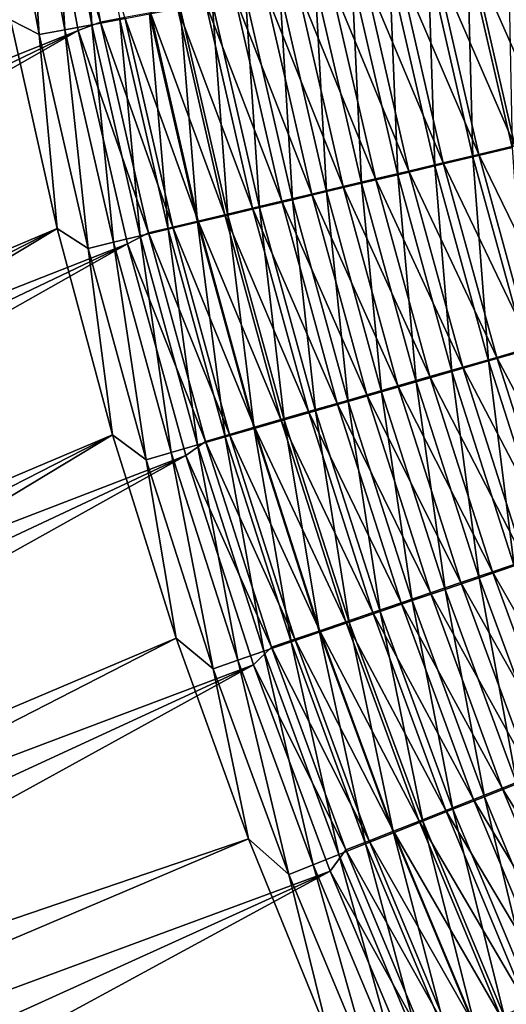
# Model space of a CAD drawing. Header units: metres. Extents: x -900 to 900, y -400 to 400.
# Tile 35 of 243: x -612 to -592, y -164 to -124. Entities that reach past the tile are written whole.
import ezdxf

# ---------------------------------------------------------------- set-up
doc = ezdxf.new("R2010")
doc.units = ezdxf.units.M

msp = doc.modelspace()

# ---------------------------------------------------------------- linework, layer by layer
at = {"layer": 'top'}
for points in [[(-611.619263, -115.12542, -458.653259), (-612.863892, -106.216515, -458.294708), (-666.55957, -137.615982, -352.067627)], [(-665.998169, -141.922043, -352.064087), (-611.619263, -115.12542, -458.653259), (-666.55957, -137.615982, -352.067627)], [(-611.619263, -115.12542, -458.653259), (-665.998169, -141.922043, -352.064087), (-665.333252, -146.213226, -352.063232)], [(-609.978149, -123.998863, -458.955475), (-611.619263, -115.12542, -458.653259), (-665.333252, -146.213226, -352.063232)], [(-611.583008, -124.172516, -462.167847), (-613.226685, -115.268509, -461.864471), (-612.168457, -115.12104, -463.62912)], [(-610.529358, -123.973679, -463.917053), (-612.168457, -115.12104, -463.62912), (-611.052368, -114.96563, -465.359192)], [(-611.583008, -124.172516, -462.167847), (-612.168457, -115.12104, -463.62912), (-610.529358, -123.973679, -463.917053)], [(-611.619263, -115.12542, -458.653259), (-609.052673, -123.659813, -460.640778), (-610.665344, -114.882912, -460.35199)], [(-611.619263, -115.12542, -458.653259), (-609.978149, -123.998863, -458.955475), (-609.052673, -123.659813, -460.640778)], [(-609.419067, -123.764351, -465.631683), (-611.052368, -114.96563, -465.359192), (-609.879761, -114.802483, -467.052429)], [(-610.529358, -123.973679, -463.917053), (-611.052368, -114.96563, -465.359192), (-609.419067, -123.764351, -465.631683)], [(-610.665344, -114.882912, -460.35199), (-609.052673, -123.659813, -460.640778), (-608.049438, -123.47068, -462.306335)], [(-609.419067, -123.764351, -465.631683), (-609.879761, -114.802483, -467.052429), (-608.25354, -123.544815, -467.309601)], [(-612.775635, -123.566879, -460.368866), (-613.226685, -115.268509, -461.864471), (-611.583008, -124.172516, -462.167847)], [(-593.671021, -129.224854, -480.534088), (-595.525635, -121.155357, -480.423737), (-593.891785, -120.849297, -481.629761)], [(-591.935974, -128.77095, -478.129028), (-593.763245, -120.790031, -478.023712), (-595.281311, -121.074203, -476.824066)], [(-592.057495, -128.842239, -481.730286), (-593.891785, -120.849297, -481.629761), (-592.220154, -120.53624, -482.780579)], [(-593.671021, -129.224854, -480.534088), (-593.891785, -120.849297, -481.629761), (-592.057495, -128.842239, -481.730286)], [(-590.399597, -128.407028, -479.268036), (-592.20752, -120.498924, -479.172028), (-593.763245, -120.790031, -478.023712)], [(-590.399597, -128.407028, -479.268036), (-593.763245, -120.790031, -478.023712), (-591.935974, -128.77095, -478.129028)], [(-595.24585, -129.598465, -479.284393), (-597.119934, -121.454124, -479.163849), (-595.525635, -121.155357, -480.423737)], [(-593.435547, -129.126297, -476.939087), (-595.281311, -121.074203, -476.824066), (-596.760193, -121.351135, -475.574341)], [(-595.24585, -129.598465, -479.284393), (-595.525635, -121.155357, -480.423737), (-593.671021, -129.224854, -480.534088)], [(-591.935974, -128.77095, -478.129028), (-595.281311, -121.074203, -476.824066), (-593.435547, -129.126297, -476.939087)], [(-596.318115, -129.80983, -474.411163), (-598.198303, -121.620544, -474.275818), (-599.593933, -121.882126, -472.929657)], [(-596.780457, -129.962692, -477.982422), (-598.673096, -121.745285, -477.851379), (-597.119934, -121.454124, -479.163849)], [(-594.89679, -129.472717, -475.699402), (-596.760193, -121.351135, -475.574341), (-598.198303, -121.620544, -474.275818)], [(-596.318115, -129.80983, -474.411163), (-594.89679, -129.472717, -475.699402), (-598.198303, -121.620544, -474.275818)], [(-596.780457, -129.962692, -477.982422), (-597.119934, -121.454124, -479.163849), (-595.24585, -129.598465, -479.284393)], [(-593.435547, -129.126297, -476.939087), (-596.760193, -121.351135, -475.574341), (-594.89679, -129.472717, -475.699402)], [(-599.722229, -130.661392, -475.226898), (-601.64917, -122.303551, -475.073883), (-600.183411, -122.028526, -476.48764)], [(-597.697937, -130.137268, -473.075623), (-599.593933, -121.882126, -472.929657), (-600.945618, -122.13559, -471.53717)], [(-598.273132, -130.317123, -476.629517), (-600.183411, -122.028526, -476.48764), (-598.673096, -121.745285, -477.851379)], [(-599.722229, -130.661392, -475.226898), (-600.183411, -122.028526, -476.48764), (-598.273132, -130.317123, -476.629517)], [(-597.697937, -130.137268, -473.075623), (-596.318115, -129.80983, -474.411163), (-599.593933, -121.882126, -472.929657)], [(-598.273132, -130.317123, -476.629517), (-598.673096, -121.745285, -477.851379), (-596.780457, -129.962692, -477.982422)], [(-603.510803, -122.617043, -468.619049), (-600.327026, -130.761688, -470.267548), (-602.251709, -122.380653, -470.09964)], [(-601.12616, -130.995117, -473.775848), (-603.068665, -122.57003, -473.61145), (-601.64917, -122.303551, -475.073883)], [(-599.03479, -130.454681, -471.69397), (-600.945618, -122.13559, -471.53717), (-602.251709, -122.380653, -470.09964)], [(-600.327026, -130.761688, -470.267548), (-599.03479, -130.454681, -471.69397), (-602.251709, -122.380653, -470.09964)], [(-601.12616, -130.995117, -473.775848), (-601.64917, -122.303551, -475.073883), (-599.722229, -130.661392, -475.226898)], [(-597.697937, -130.137268, -473.075623), (-600.945618, -122.13559, -471.53717), (-599.03479, -130.454681, -471.69397)], [(-602.772278, -131.343216, -467.288025), (-604.721558, -122.844498, -467.097351), (-605.882507, -123.062767, -465.536652)], [(-603.792114, -131.62941, -470.734711), (-605.762756, -123.076202, -470.546783), (-604.440369, -122.827675, -472.101746)], [(-604.721558, -122.844498, -467.097351), (-601.573303, -131.057983, -468.798218), (-603.510803, -122.617043, -468.619049)], [(-601.573303, -131.057983, -468.798218), (-604.721558, -122.844498, -467.097351), (-602.772278, -131.343216, -467.288025)], [(-602.483276, -131.317902, -472.277802), (-604.440369, -122.827675, -472.101746), (-603.068665, -122.57003, -473.61145)], [(-603.792114, -131.62941, -470.734711), (-604.440369, -122.827675, -472.101746), (-602.483276, -131.317902, -472.277802)], [(-601.573303, -131.057983, -468.798218), (-600.327026, -130.761688, -470.267548), (-603.510803, -122.617043, -468.619049)], [(-602.483276, -131.317902, -472.277802), (-603.068665, -122.57003, -473.61145), (-601.12616, -130.995117, -473.775848)], [(-608.049438, -123.47068, -462.306335), (-605.022705, -131.879227, -464.152954), (-606.992249, -123.271576, -463.938965)], [(-605.05127, -131.929306, -469.148651), (-607.034302, -123.315346, -468.9487), (-605.762756, -123.076202, -470.546783)], [(-603.922546, -131.617081, -465.738922), (-605.882507, -123.062767, -465.536652), (-606.992249, -123.271576, -463.938965)], [(-606.992249, -123.271576, -463.938965), (-605.022705, -131.879227, -464.152954), (-603.922546, -131.617081, -465.738922)], [(-602.772278, -131.343216, -467.288025), (-605.882507, -123.062767, -465.536652), (-603.922546, -131.617081, -465.738922)], [(-605.05127, -131.929306, -469.148651), (-605.762756, -123.076202, -470.546783), (-603.792114, -131.62941, -470.734711)], [(-612.775635, -123.566879, -460.368866), (-610.845642, -132.185837, -460.626404), (-666.171387, -155.619324, -353.551636)], [(-610.845642, -132.185837, -460.626404), (-612.775635, -123.566879, -460.368866), (-611.583008, -124.172516, -462.167847)], [(-609.978149, -123.998863, -458.955475), (-607.067322, -132.367142, -460.878357), (-609.052673, -123.659813, -460.640778)], [(-607.414673, -132.492859, -465.85614), (-609.419067, -123.764351, -465.631683), (-608.25354, -123.544815, -467.309601)], [(-609.052673, -123.659813, -460.640778), (-606.071411, -132.129364, -462.532104), (-608.049438, -123.47068, -462.306335)], [(-609.052673, -123.659813, -460.640778), (-607.067322, -132.367142, -460.878357), (-606.071411, -132.129364, -462.532104)], [(-606.259277, -132.217224, -467.521759), (-608.25354, -123.544815, -467.309601), (-607.034302, -123.315346, -468.9487)], [(-607.414673, -132.492859, -465.85614), (-608.25354, -123.544815, -467.309601), (-606.259277, -132.217224, -467.521759)], [(-608.049438, -123.47068, -462.306335), (-606.071411, -132.129364, -462.532104), (-605.022705, -131.879227, -464.152954)], [(-606.259277, -132.217224, -467.521759), (-607.034302, -123.315346, -468.9487), (-605.05127, -131.929306, -469.148651)], [(-609.978149, -123.998863, -458.955475), (-665.333252, -146.213226, -352.063232), (-664.56488, -150.487274, -352.065063)], [(-663.693237, -154.741913, -352.069519), (-609.978149, -123.998863, -458.955475), (-664.56488, -150.487274, -352.065063)], [(-607.944824, -132.820221, -459.201874), (-609.978149, -123.998863, -458.955475), (-663.693237, -154.741913, -352.069519)], [(-609.561951, -133.005829, -462.417084), (-611.583008, -124.172516, -462.167847), (-610.529358, -123.973679, -463.917053)], [(-608.516052, -132.755844, -464.15387), (-610.529358, -123.973679, -463.917053), (-609.419067, -123.764351, -465.631683)], [(-609.561951, -133.005829, -462.417084), (-610.529358, -123.973679, -463.917053), (-608.516052, -132.755844, -464.15387)], [(-609.978149, -123.998863, -458.955475), (-607.944824, -132.820221, -459.201874), (-607.067322, -132.367142, -460.878357)], [(-608.516052, -132.755844, -464.15387), (-609.419067, -123.764351, -465.631683), (-607.414673, -132.492859, -465.85614)], [(-610.845642, -132.185837, -460.626404), (-611.583008, -124.172516, -462.167847), (-609.561951, -133.005829, -462.417084)], [(-591.477356, -137.210861, -480.624298), (-593.671021, -129.224854, -480.534088), (-592.057495, -128.842239, -481.730286)], [(-589.772522, -136.669403, -478.215454), (-591.935974, -128.77095, -478.129028), (-593.435547, -129.126297, -476.939087)], [(-593.030212, -137.658554, -479.382263), (-595.24585, -129.598465, -479.284393), (-593.671021, -129.224854, -480.534088)], [(-591.25116, -137.0952, -477.032837), (-593.435547, -129.126297, -476.939087), (-594.89679, -129.472717, -475.699402)], [(-593.030212, -137.658554, -479.382263), (-593.671021, -129.224854, -480.534088), (-591.477356, -137.210861, -480.624298)], [(-589.772522, -136.669403, -478.215454), (-593.435547, -129.126297, -476.939087), (-591.25116, -137.0952, -477.032837)], [(-594.09436, -137.91452, -474.520294), (-596.318115, -129.80983, -474.411163), (-597.697937, -130.137268, -473.075623)], [(-594.543579, -138.095078, -478.088287), (-596.780457, -129.962692, -477.982422), (-595.24585, -129.598465, -479.284393)], [(-592.692322, -137.510391, -475.80072), (-594.89679, -129.472717, -475.699402), (-596.318115, -129.80983, -474.411163)], [(-594.09436, -137.91452, -474.520294), (-592.692322, -137.510391, -475.80072), (-596.318115, -129.80983, -474.411163)], [(-594.543579, -138.095078, -478.088287), (-595.24585, -129.598465, -479.284393), (-593.030212, -137.658554, -479.382263)], [(-592.692322, -137.510391, -475.80072), (-591.25116, -137.0952, -477.032837), (-594.89679, -129.472717, -475.699402)], [(-595.455811, -138.307159, -473.192749), (-597.697937, -130.137268, -473.075623), (-599.03479, -130.454681, -471.69397)], [(-596.015991, -138.519989, -476.743561), (-598.273132, -130.317123, -476.629517), (-596.780457, -129.962692, -477.982422)], [(-595.455811, -138.307159, -473.192749), (-594.09436, -137.91452, -474.520294), (-597.697937, -130.137268, -473.075623)], [(-596.015991, -138.519989, -476.743561), (-596.780457, -129.962692, -477.982422), (-594.543579, -138.095078, -478.088287)], [(-599.03479, -130.454681, -471.69397), (-600.327026, -130.761688, -470.267548), (-596.775208, -138.687866, -471.819305)], [(-597.44574, -138.932816, -475.349335), (-599.722229, -130.661392, -475.226898), (-598.273132, -130.317123, -476.629517)], [(-595.455811, -138.307159, -473.192749), (-599.03479, -130.454681, -471.69397), (-596.775208, -138.687866, -471.819305)], [(-597.44574, -138.932816, -475.349335), (-598.273132, -130.317123, -476.629517), (-596.015991, -138.519989, -476.743561)], [(-600.171021, -139.720383, -472.417664), (-602.483276, -131.317902, -472.277802), (-601.12616, -130.995117, -473.775848)], [(-598.050903, -139.056229, -470.401276), (-600.327026, -130.761688, -470.267548), (-601.573303, -131.057983, -468.798218)], [(-598.831299, -139.333099, -473.906921), (-601.12616, -130.995117, -473.775848), (-599.722229, -130.661392, -475.226898)], [(-600.171021, -139.720383, -472.417664), (-601.12616, -130.995117, -473.775848), (-598.831299, -139.333099, -473.906921)], [(-600.327026, -130.761688, -470.267548), (-598.050903, -139.056229, -470.401276), (-596.775208, -138.687866, -471.819305)], [(-598.831299, -139.333099, -473.906921), (-599.722229, -130.661392, -475.226898), (-597.44574, -138.932816, -475.349335)], [(-600.466064, -139.754272, -467.438934), (-602.772278, -131.343216, -467.288025), (-603.922546, -131.617081, -465.738922)], [(-601.463501, -140.094254, -470.883484), (-603.792114, -131.62941, -470.734711), (-602.483276, -131.317902, -472.277802)], [(-599.281677, -139.411819, -468.940491), (-601.573303, -131.057983, -468.798218), (-602.772278, -131.343216, -467.288025)], [(-599.281677, -139.411819, -468.940491), (-602.772278, -131.343216, -467.288025), (-600.466064, -139.754272, -467.438934)], [(-601.463501, -140.094254, -470.883484), (-602.483276, -131.317902, -472.277802), (-600.171021, -139.720383, -472.417664)], [(-598.050903, -139.056229, -470.401276), (-601.573303, -131.057983, -468.798218), (-599.281677, -139.411819, -468.940491)], [(-602.707336, -140.454315, -469.306549), (-605.05127, -131.929306, -469.148651), (-603.792114, -131.62941, -470.734711)], [(-605.022705, -131.879227, -464.152954), (-601.602783, -140.083206, -465.898621), (-603.922546, -131.617081, -465.738922)], [(-603.922546, -131.617081, -465.738922), (-601.602783, -140.083206, -465.898621), (-600.466064, -139.754272, -467.438934)], [(-602.707336, -140.454315, -469.306549), (-603.792114, -131.62941, -470.734711), (-601.463501, -140.094254, -470.883484)], [(-666.171387, -155.619324, -353.551636), (-610.845642, -132.185837, -460.626404), (-665.16449, -159.936447, -353.564484)], [(-610.845642, -132.185837, -460.626404), (-664.053101, -164.225708, -353.579132), (-665.16449, -159.936447, -353.564484)], [(-610.845642, -132.185837, -460.626404), (-608.560303, -140.706741, -460.829681), (-664.053101, -164.225708, -353.579132)], [(-608.560303, -140.706741, -460.829681), (-610.845642, -132.185837, -460.626404), (-609.561951, -133.005829, -462.417084)], [(-605.043396, -141.131348, -466.032501), (-607.414673, -132.492859, -465.85614), (-606.259277, -132.217224, -467.521759)], [(-607.067322, -132.367142, -460.878357), (-603.727844, -140.698898, -462.709534), (-606.071411, -132.129364, -462.532104)], [(-603.901123, -140.800156, -467.688843), (-606.259277, -132.217224, -467.521759), (-605.05127, -131.929306, -469.148651)], [(-605.043396, -141.131348, -466.032501), (-606.259277, -132.217224, -467.521759), (-603.901123, -140.800156, -467.688843)], [(-606.071411, -132.129364, -462.532104), (-602.690491, -140.398193, -464.321503), (-605.022705, -131.879227, -464.152954)], [(-606.071411, -132.129364, -462.532104), (-603.727844, -140.698898, -462.709534), (-602.690491, -140.398193, -464.321503)], [(-603.901123, -140.800156, -467.688843), (-605.05127, -131.929306, -469.148651), (-602.707336, -140.454315, -469.306549)], [(-605.022705, -131.879227, -464.152954), (-602.690491, -140.398193, -464.321503), (-601.602783, -140.083206, -465.898621)], [(-606.132813, -141.447495, -464.339569), (-608.516052, -132.755844, -464.15387), (-607.414673, -132.492859, -465.85614)], [(-607.944824, -132.820221, -459.201874), (-604.71344, -140.984879, -461.064728), (-607.067322, -132.367142, -460.878357)], [(-606.132813, -141.447495, -464.339569), (-607.414673, -132.492859, -465.85614), (-605.043396, -141.131348, -466.032501)], [(-607.067322, -132.367142, -460.878357), (-604.71344, -140.984879, -461.064728), (-603.727844, -140.698898, -462.709534)], [(-662.718384, -158.974731, -352.076538), (-607.944824, -132.820221, -459.201874), (-663.693237, -154.741913, -352.069519)], [(-607.944824, -132.820221, -459.201874), (-662.718384, -158.974731, -352.076538), (-661.640503, -163.183365, -352.086151)], [(-605.527222, -141.56691, -459.392853), (-607.944824, -132.820221, -459.201874), (-661.640503, -163.183365, -352.086151)], [(-607.167847, -141.748184, -462.612152), (-609.561951, -133.005829, -462.417084), (-608.516052, -132.755844, -464.15387)], [(-608.560303, -140.706741, -460.829681), (-609.561951, -133.005829, -462.417084), (-607.167847, -141.748184, -462.612152)], [(-607.167847, -141.748184, -462.612152), (-608.516052, -132.755844, -464.15387), (-606.132813, -141.447495, -464.339569)], [(-607.944824, -132.820221, -459.201874), (-605.527222, -141.56691, -459.392853), (-604.71344, -140.984879, -461.064728)], [(-591.25116, -137.0952, -477.032837), (-592.692322, -137.510391, -475.80072), (-588.731873, -144.963013, -477.105286)], [(-590.150452, -145.446091, -475.878326), (-592.692322, -137.510391, -475.80072), (-594.09436, -137.91452, -474.520294)], [(-590.476624, -145.616348, -479.45752), (-593.030212, -137.658554, -479.382263), (-591.477356, -137.210861, -480.624298)], [(-592.692322, -137.510391, -475.80072), (-590.150452, -145.446091, -475.878326), (-588.731873, -144.963013, -477.105286)], [(-591.530762, -145.916397, -474.60318), (-594.09436, -137.91452, -474.520294), (-595.455811, -138.307159, -473.192749)], [(-591.966309, -146.124268, -478.168915), (-594.543579, -138.095078, -478.088287), (-593.030212, -137.658554, -479.382263)], [(-591.530762, -145.916397, -474.60318), (-590.150452, -145.446091, -475.878326), (-594.09436, -137.91452, -474.520294)], [(-591.966309, -146.124268, -478.168915), (-593.030212, -137.658554, -479.382263), (-590.476624, -145.616348, -479.45752)], [(-592.871338, -146.373398, -473.281097), (-595.455811, -138.307159, -473.192749), (-596.775208, -138.687866, -471.819305)], [(-593.415771, -146.618744, -476.829742), (-596.015991, -138.519989, -476.743561), (-594.543579, -138.095078, -478.088287)], [(-592.871338, -146.373398, -473.281097), (-591.530762, -145.916397, -474.60318), (-595.455811, -138.307159, -473.192749)], [(-593.415771, -146.618744, -476.829742), (-594.543579, -138.095078, -478.088287), (-591.966309, -146.124268, -478.168915)], [(-596.775208, -138.687866, -471.819305), (-598.050903, -139.056229, -470.401276), (-594.170654, -146.816589, -471.913208)], [(-594.823547, -147.099243, -475.441223), (-597.44574, -138.932816, -475.349335), (-596.015991, -138.519989, -476.743561)], [(-592.871338, -146.373398, -473.281097), (-596.775208, -138.687866, -471.819305), (-594.170654, -146.816589, -471.913208)], [(-594.823547, -147.099243, -475.441223), (-596.015991, -138.519989, -476.743561), (-593.415771, -146.618744, -476.829742)], [(-595.427246, -147.245483, -470.500824), (-598.050903, -139.056229, -470.401276), (-599.281677, -139.411819, -468.940491)], [(-596.188049, -147.565216, -474.004608), (-598.831299, -139.333099, -473.906921), (-597.44574, -138.932816, -475.349335)], [(-594.170654, -146.816589, -471.913208), (-598.050903, -139.056229, -470.401276), (-595.427246, -147.245483, -470.500824)], [(-596.188049, -147.565216, -474.004608), (-597.44574, -138.932816, -475.349335), (-594.823547, -147.099243, -475.441223)], [(-596.639771, -147.659622, -469.045837), (-599.281677, -139.411819, -468.940491), (-600.466064, -139.754272, -467.438934)], [(-597.507629, -148.016174, -472.521301), (-600.171021, -139.720383, -472.417664), (-598.831299, -139.333099, -473.906921)], [(-595.427246, -147.245483, -470.500824), (-599.281677, -139.411819, -468.940491), (-596.639771, -147.659622, -469.045837)], [(-597.507629, -148.016174, -472.521301), (-598.831299, -139.333099, -473.906921), (-596.188049, -147.565216, -474.004608)], [(-601.602783, -140.083206, -465.898621), (-597.806946, -148.058533, -467.55014), (-600.466064, -139.754272, -467.438934)], [(-598.780945, -148.451599, -470.993195), (-601.463501, -140.094254, -470.883484), (-600.171021, -139.720383, -472.417664)], [(-600.466064, -139.754272, -467.438934), (-597.806946, -148.058533, -467.55014), (-596.639771, -147.659622, -469.045837)], [(-598.780945, -148.451599, -470.993195), (-600.171021, -139.720383, -472.417664), (-597.507629, -148.016174, -472.521301)], [(-600.006592, -148.871033, -469.422363), (-602.707336, -140.454315, -469.306549), (-601.463501, -140.094254, -470.883484)], [(-602.690491, -140.398193, -464.321503), (-598.927429, -148.441788, -466.015747), (-601.602783, -140.083206, -465.898621)], [(-601.602783, -140.083206, -465.898621), (-598.927429, -148.441788, -466.015747), (-597.806946, -148.058533, -467.55014)], [(-600.006592, -148.871033, -469.422363), (-601.463501, -140.094254, -470.883484), (-598.780945, -148.451599, -470.993195)], [(-608.560303, -140.706741, -460.829681), (-662.837708, -168.484573, -353.59552), (-664.053101, -164.225708, -353.579132)], [(-662.837708, -168.484573, -353.59552), (-608.560303, -140.706741, -460.829681), (-661.518982, -172.71048, -353.613647)], [(-608.560303, -140.706741, -460.829681), (-605.9245, -149.118973, -460.97934), (-661.518982, -172.71048, -353.613647)], [(-605.9245, -149.118973, -460.97934), (-608.560303, -140.706741, -460.829681), (-607.167847, -141.748184, -462.612152)], [(-604.71344, -140.984879, -461.064728), (-601.022888, -149.159485, -462.838623), (-603.727844, -140.698898, -462.709534)], [(-601.183228, -149.273987, -467.810883), (-603.901123, -140.800156, -467.688843), (-602.707336, -140.454315, -469.306549)], [(-603.727844, -140.698898, -462.709534), (-599.999817, -148.808914, -464.44458), (-602.690491, -140.398193, -464.321503)], [(-603.727844, -140.698898, -462.709534), (-601.022888, -149.159485, -462.838623), (-599.999817, -148.808914, -464.44458)], [(-601.183228, -149.273987, -467.810883), (-602.707336, -140.454315, -469.306549), (-600.006592, -148.871033, -469.422363)], [(-602.690491, -140.398193, -464.321503), (-599.999817, -148.808914, -464.44458), (-598.927429, -148.441788, -466.015747)], [(-603.383789, -150.028595, -464.474152), (-606.132813, -141.447495, -464.339569), (-605.043396, -141.131348, -466.032501)], [(-605.527222, -141.56691, -459.392853), (-601.9953, -149.493027, -461.19986), (-604.71344, -140.984879, -461.064728)], [(-602.309448, -149.660004, -466.160797), (-605.043396, -141.131348, -466.032501), (-603.901123, -140.800156, -467.688843)], [(-603.383789, -150.028595, -464.474152), (-605.043396, -141.131348, -466.032501), (-602.309448, -149.660004, -466.160797)], [(-604.71344, -140.984879, -461.064728), (-601.9953, -149.493027, -461.19986), (-601.022888, -149.159485, -462.838623)], [(-602.309448, -149.660004, -466.160797), (-603.901123, -140.800156, -467.688843), (-601.183228, -149.273987, -467.810883)], [(-605.527222, -141.56691, -459.392853), (-661.640503, -163.183365, -352.086151), (-660.459839, -167.365372, -352.098297)], [(-659.176514, -171.518356, -352.113007), (-605.527222, -141.56691, -459.392853), (-660.459839, -167.365372, -352.098297)], [(-602.733521, -150.216125, -459.528778), (-605.527222, -141.56691, -459.392853), (-659.176514, -171.518356, -352.113007)], [(-604.404968, -150.379272, -462.753052), (-607.167847, -141.748184, -462.612152), (-606.132813, -141.447495, -464.339569)], [(-604.404968, -150.379272, -462.753052), (-606.132813, -141.447495, -464.339569), (-603.383789, -150.028595, -464.474152)], [(-605.527222, -141.56691, -459.392853), (-602.733521, -150.216125, -459.528778), (-601.9953, -149.493027, -461.19986)], [(-605.9245, -149.118973, -460.97934), (-607.167847, -141.748184, -462.612152), (-604.404968, -150.379272, -462.753052)], [(-588.631042, -153.797256, -474.659851), (-591.530762, -145.916397, -474.60318), (-592.871338, -146.373398, -473.281097)], [(-589.948242, -154.317596, -473.340607), (-592.871338, -146.373398, -473.281097), (-594.170654, -146.816589, -471.913208)], [(-590.476318, -154.595032, -476.888062), (-593.415771, -146.618744, -476.829742), (-591.966309, -146.124268, -478.168915)], [(-589.948242, -154.317596, -473.340607), (-588.631042, -153.797256, -474.659851), (-592.871338, -146.373398, -473.281097)], [(-591.225037, -154.822296, -471.975616), (-594.170654, -146.816589, -471.913208), (-595.427246, -147.245483, -470.500824)], [(-591.859497, -155.142136, -475.502533), (-594.823547, -147.099243, -475.441223), (-593.415771, -146.618744, -476.829742)], [(-589.948242, -154.317596, -473.340607), (-594.170654, -146.816589, -471.913208), (-591.225037, -154.822296, -471.975616)], [(-591.859497, -155.142136, -475.502533), (-593.415771, -146.618744, -476.829742), (-590.476318, -154.595032, -476.888062)], [(-592.459961, -155.310745, -470.566223), (-595.427246, -147.245483, -470.500824), (-596.639771, -147.659622, -469.045837)], [(-593.200256, -155.672775, -474.068939), (-596.188049, -147.565216, -474.004608), (-594.823547, -147.099243, -475.441223)], [(-591.225037, -154.822296, -471.975616), (-595.427246, -147.245483, -470.500824), (-592.459961, -155.310745, -470.566223)], [(-593.200256, -155.672775, -474.068939), (-594.823547, -147.099243, -475.441223), (-591.859497, -155.142136, -475.502533)], [(-597.806946, -148.058533, -467.55014), (-593.651672, -155.78244, -469.114227), (-596.639771, -147.659622, -469.045837)], [(-594.497009, -156.18634, -472.588715), (-597.507629, -148.016174, -472.521301), (-596.188049, -147.565216, -474.004608)], [(-596.639771, -147.659622, -469.045837), (-593.651672, -155.78244, -469.114227), (-592.459961, -155.310745, -470.566223)], [(-594.497009, -156.18634, -472.588715), (-596.188049, -147.565216, -474.004608), (-593.200256, -155.672775, -474.068939)], [(-598.927429, -148.441788, -466.015747), (-594.79895, -156.236862, -467.621582), (-597.806946, -148.058533, -467.55014)], [(-595.748413, -156.682297, -471.063751), (-598.780945, -148.451599, -470.993195), (-597.507629, -148.016174, -472.521301)], [(-597.806946, -148.058533, -467.55014), (-594.79895, -156.236862, -467.621582), (-593.651672, -155.78244, -469.114227)], [(-595.748413, -156.682297, -471.063751), (-597.507629, -148.016174, -472.521301), (-594.497009, -156.18634, -472.588715)], [(-596.953125, -157.160095, -469.496124), (-600.006592, -148.871033, -469.422363), (-598.780945, -148.451599, -470.993195)], [(-599.999817, -148.808914, -464.44458), (-595.900391, -156.673492, -466.090271), (-598.927429, -148.441788, -466.015747)], [(-598.927429, -148.441788, -466.015747), (-595.900391, -156.673492, -466.090271), (-594.79895, -156.236862, -467.621582)], [(-596.953125, -157.160095, -469.496124), (-598.780945, -148.451599, -470.993195), (-595.748413, -156.682297, -471.063751)], [(-598.109741, -157.619186, -467.887848), (-601.183228, -149.273987, -467.810883), (-600.006592, -148.871033, -469.422363)], [(-601.022888, -149.159485, -462.838623), (-596.954773, -157.091827, -464.522217), (-599.999817, -148.808914, -464.44458)], [(-598.109741, -157.619186, -467.887848), (-600.006592, -148.871033, -469.422363), (-596.953125, -157.160095, -469.496124)], [(-599.999817, -148.808914, -464.44458), (-596.954773, -157.091827, -464.522217), (-595.900391, -156.673492, -466.090271)], [(-661.518982, -172.71048, -353.613647), (-605.9245, -149.118973, -460.97934), (-660.097656, -176.900925, -353.633423)], [(-605.9245, -149.118973, -460.97934), (-602.942749, -157.412018, -461.074799), (-660.097656, -176.900925, -353.633423)], [(-602.942749, -157.412018, -461.074799), (-605.9245, -149.118973, -460.97934), (-604.404968, -150.379272, -462.753052)], [(-599.21698, -158.059036, -466.240997), (-602.309448, -149.660004, -466.160797), (-601.183228, -149.273987, -467.810883)], [(-601.9953, -149.493027, -461.19986), (-597.960815, -157.491364, -462.919373), (-601.022888, -149.159485, -462.838623)], [(-599.21698, -158.059036, -466.240997), (-601.183228, -149.273987, -467.810883), (-598.109741, -157.619186, -467.887848)], [(-601.022888, -149.159485, -462.838623), (-597.960815, -157.491364, -462.919373), (-596.954773, -157.091827, -464.522217)], [(-600.273376, -158.479111, -464.557617), (-603.383789, -150.028595, -464.474152), (-602.309448, -149.660004, -466.160797)], [(-602.733521, -150.216125, -459.528778), (-598.917175, -157.871552, -461.283722), (-601.9953, -149.493027, -461.19986)], [(-600.273376, -158.479111, -464.557617), (-602.309448, -149.660004, -466.160797), (-599.21698, -158.059036, -466.240997)], [(-601.9953, -149.493027, -461.19986), (-598.917175, -157.871552, -461.283722), (-597.960815, -157.491364, -462.919373)], [(-601.277588, -158.878845, -462.839752), (-604.404968, -150.379272, -462.753052), (-603.383789, -150.028595, -464.474152)], [(-601.277588, -158.878845, -462.839752), (-603.383789, -150.028595, -464.474152), (-600.273376, -158.479111, -464.557617)], [(-657.790649, -175.639938, -352.130188), (-602.733521, -150.216125, -459.528778), (-659.176514, -171.518356, -352.113007)], [(-602.733521, -150.216125, -459.528778), (-657.790649, -175.639938, -352.130188), (-656.302429, -179.727676, -352.149841)], [(-599.571777, -158.745132, -459.610016), (-602.733521, -150.216125, -459.528778), (-656.302429, -179.727676, -352.149841)], [(-602.942749, -157.412018, -461.074799), (-604.404968, -150.379272, -462.753052), (-601.277588, -158.878845, -462.839752)], [(-602.733521, -150.216125, -459.528778), (-599.571777, -158.745132, -459.610016), (-598.917175, -157.871552, -461.283722)], [(-587.942749, -162.688538, -472.006256), (-591.225037, -154.822296, -471.975616), (-592.459961, -155.310745, -470.566223)], [(-593.651672, -155.78244, -469.114227), (-589.153503, -163.235413, -470.597107), (-592.459961, -155.310745, -470.566223)], [(-589.872437, -163.639221, -474.099609), (-593.200256, -155.672775, -474.068939), (-591.859497, -155.142136, -475.502533)], [(-592.459961, -155.310745, -470.566223), (-589.153503, -163.235413, -470.597107), (-587.942749, -162.688538, -472.006256)], [(-594.79895, -156.236862, -467.621582), (-590.321838, -163.76355, -469.145325), (-593.651672, -155.78244, -469.114227)], [(-591.143677, -164.214218, -472.619598), (-594.497009, -156.18634, -472.588715), (-593.200256, -155.672775, -474.068939)], [(-593.651672, -155.78244, -469.114227), (-590.321838, -163.76355, -469.145325), (-589.153503, -163.235413, -470.597107)], [(-591.143677, -164.214218, -472.619598), (-593.200256, -155.672775, -474.068939), (-589.872437, -163.639221, -474.099609)], [(-595.900391, -156.673492, -466.090271), (-591.446533, -164.272354, -467.652924), (-594.79895, -156.236862, -467.621582)], [(-592.370483, -164.769516, -471.094849), (-595.748413, -156.682297, -471.063751), (-594.497009, -156.18634, -472.588715)], [(-594.79895, -156.236862, -467.621582), (-591.446533, -164.272354, -467.652924), (-590.321838, -163.76355, -469.145325)], [(-592.370483, -164.769516, -471.094849), (-594.497009, -156.18634, -472.588715), (-591.143677, -164.214218, -472.619598)], [(-596.954773, -157.091827, -464.522217), (-592.526367, -164.761246, -466.121826), (-595.900391, -156.673492, -466.090271)], [(-593.551453, -165.304489, -469.527405), (-596.953125, -157.160095, -469.496124), (-595.748413, -156.682297, -471.063751)], [(-595.900391, -156.673492, -466.090271), (-592.526367, -164.761246, -466.121826), (-591.446533, -164.272354, -467.652924)], [(-593.551453, -165.304489, -469.527405), (-595.748413, -156.682297, -471.063751), (-592.370483, -164.769516, -471.094849)], [(-660.097656, -176.900925, -353.633423), (-602.942749, -157.412018, -461.074799), (-658.574524, -181.053406, -353.654877)], [(-602.942749, -157.412018, -461.074799), (-599.619751, -165.575348, -461.115479), (-658.574524, -181.053406, -353.654877)], [(-599.619751, -165.575348, -461.115479), (-602.942749, -157.412018, -461.074799), (-601.277588, -158.878845, -462.839752)], [(-594.685303, -165.818527, -467.919312), (-598.109741, -157.619186, -467.887848), (-596.953125, -157.160095, -469.496124)], [(-597.960815, -157.491364, -462.919373), (-593.559998, -165.229675, -464.553955), (-596.954773, -157.091827, -464.522217)], [(-596.954773, -157.091827, -464.522217), (-593.559998, -165.229675, -464.553955), (-592.526367, -164.761246, -466.121826)], [(-594.685303, -165.818527, -467.919312), (-596.953125, -157.160095, -469.496124), (-593.551453, -165.304489, -469.527405)], [(-599.571777, -158.745132, -459.610016), (-595.483704, -166.102798, -461.315857), (-598.917175, -157.871552, -461.283722)], [(-595.77063, -166.31105, -466.272644), (-599.21698, -158.059036, -466.240997), (-598.109741, -157.619186, -467.887848)], [(-598.917175, -157.871552, -461.283722), (-594.546204, -165.677063, -462.951324), (-597.960815, -157.491364, -462.919373)], [(-598.917175, -157.871552, -461.283722), (-595.483704, -166.102798, -461.315857), (-594.546204, -165.677063, -462.951324)], [(-595.77063, -166.31105, -466.272644), (-598.109741, -157.619186, -467.887848), (-594.685303, -165.818527, -467.919312)], [(-597.960815, -157.491364, -462.919373), (-594.546204, -165.677063, -462.951324), (-593.559998, -165.229675, -464.553955)], [(-596.806213, -166.781433, -464.589447), (-600.273376, -158.479111, -464.557617), (-599.21698, -158.059036, -466.240997)], [(-596.806213, -166.781433, -464.589447), (-599.21698, -158.059036, -466.240997), (-595.77063, -166.31105, -466.272644)], [(-597.790588, -167.229065, -462.871765), (-601.277588, -158.878845, -462.839752), (-600.273376, -158.479111, -464.557617)], [(-597.790588, -167.229065, -462.871765), (-600.273376, -158.479111, -464.557617), (-596.806213, -166.781433, -464.589447)], [(-599.571777, -158.745132, -459.610016), (-656.302429, -179.727676, -352.149841), (-654.712036, -183.779175, -352.171967)], [(-653.019836, -187.792007, -352.196533), (-599.571777, -158.745132, -459.610016), (-654.712036, -183.779175, -352.171967)], [(-596.050171, -167.131149, -459.636993), (-599.571777, -158.745132, -459.610016), (-653.019836, -187.792007, -352.196533)], [(-599.619751, -165.575348, -461.115479), (-601.277588, -158.878845, -462.839752), (-597.790588, -167.229065, -462.871765)], [(-599.571777, -158.745132, -459.610016), (-596.050171, -167.131149, -459.636993), (-595.483704, -166.102798, -461.315857)], [(-588.652893, -172.701294, -471.085205), (-592.370483, -164.769516, -471.094849), (-591.143677, -164.214218, -472.619598)]]:
    msp.add_3dface(points, dxfattribs=at)

doc.saveas('drawing.dxf')
